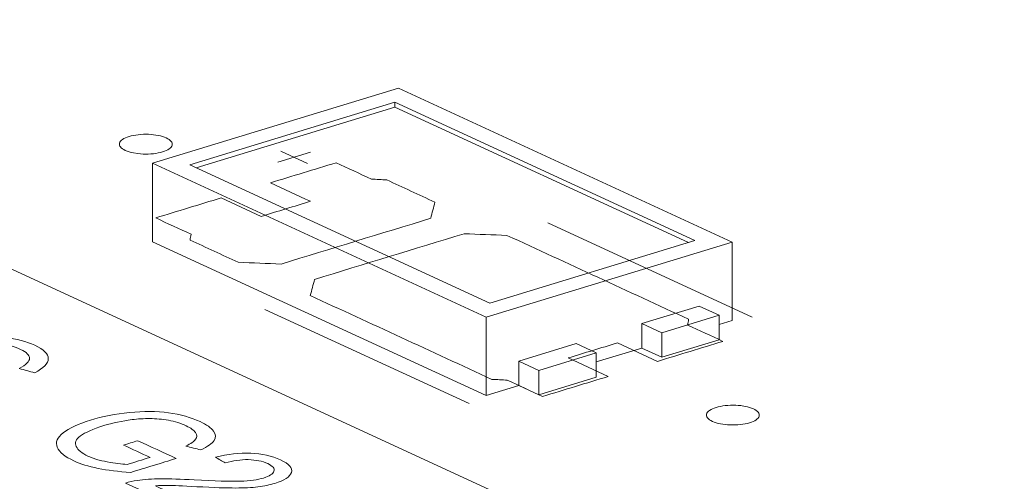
# Model space of a CAD drawing. Header units: inches. Extents: x 511 to 849, y 252 to 484.
# Tile 18 of 235: x 576.04 to 585.36, y 325.24 to 329.61. Entities that reach past the tile are written whole.
import ezdxf

# ---------------------------------------------------------------- set-up
doc = ezdxf.new("R2010")
doc.units = ezdxf.units.IN
doc.header["$MEASUREMENT"] = 0
doc.layers.add('1', color=7, linetype='Continuous')

# ---------------------------------------------------------------- blocks, each defined once
blk = doc.blocks.new('block 2073')
at = {"layer": '1', "color": 155, "lineweight": 18, "true_color": 0x4c7299}
blk.add_lwpolyline([(594.8349, 318.5433), (570.8486, 329.608)], dxfattribs=at)
blk = doc.blocks.new('block 2427')
at = {"layer": '1', "color": 155, "lineweight": 18, "true_color": 0x4c7299}
blk.add_lwpolyline([(580.4896, 326.9259), (577.6492, 328.2362)], dxfattribs=at)
blk = doc.blocks.new('block 2428')
at = {"layer": '1', "color": 155, "lineweight": 18, "true_color": 0x4c7299}
blk.add_lwpolyline([(582.4286, 327.5183), (580.4896, 326.9259)], dxfattribs=at)
blk = doc.blocks.new('block 2429')
at = {"layer": '1', "color": 155, "lineweight": 18, "true_color": 0x4c7299}
blk.add_lwpolyline([(579.5882, 328.8286), (582.4286, 327.5183)], dxfattribs=at)
blk = doc.blocks.new('block 2430')
at = {"layer": '1', "color": 155, "lineweight": 18, "true_color": 0x4c7299}
blk.add_lwpolyline([(577.6492, 328.2362), (579.5882, 328.8286)], dxfattribs=at)
blk = doc.blocks.new('block 2431')
at = {"layer": '1', "color": 155, "lineweight": 18, "true_color": 0x4c7299}
blk.add_lwpolyline([(580.4535, 326.7938), (582.7804, 327.5047)], dxfattribs=at)
blk = doc.blocks.new('block 2432')
at = {"layer": '1', "color": 155, "lineweight": 18, "true_color": 0x4c7299}
blk.add_lwpolyline([(577.2974, 328.2497), (580.4535, 326.7938)], dxfattribs=at)
blk = doc.blocks.new('block 2433')
at = {"layer": '1', "color": 155, "lineweight": 18, "true_color": 0x4c7299}
blk.add_lwpolyline([(579.6243, 328.9606), (577.2974, 328.2497)], dxfattribs=at)
blk = doc.blocks.new('block 2434')
at = {"layer": '1', "color": 155, "lineweight": 18, "true_color": 0x4c7299}
blk.add_lwpolyline([(582.7804, 327.5047), (579.6243, 328.9606)], dxfattribs=at)
blk = doc.blocks.new('block 2435')
at = {"layer": '1', "color": 155, "lineweight": 18, "true_color": 0x4c7299}
blk.add_lwpolyline([(581.4961, 326.4574), (580.9531, 326.2915)], dxfattribs=at)
blk = doc.blocks.new('block 2436')
at = {"layer": '1', "color": 155, "lineweight": 18, "true_color": 0x4c7299}
blk.add_lwpolyline([(580.9531, 326.2915), (580.7638, 326.3788)], dxfattribs=at)
blk = doc.blocks.new('block 2437')
at = {"layer": '1', "color": 155, "lineweight": 18, "true_color": 0x4c7299}
blk.add_lwpolyline([(581.3067, 326.5447), (581.4961, 326.4574)], dxfattribs=at)
blk = doc.blocks.new('block 2438')
at = {"layer": '1', "color": 155, "lineweight": 18, "true_color": 0x4c7299}
blk.add_lwpolyline([(582.1166, 326.647), (582.6595, 326.8128)], dxfattribs=at)
blk = doc.blocks.new('block 2439')
at = {"layer": '1', "color": 155, "lineweight": 18, "true_color": 0x4c7299}
blk.add_lwpolyline([(581.9272, 326.7343), (582.1166, 326.647)], dxfattribs=at)
blk = doc.blocks.new('block 2440')
at = {"layer": '1', "color": 155, "lineweight": 18, "true_color": 0x4c7299}
blk.add_lwpolyline([(582.6595, 326.8128), (582.4701, 326.9002)], dxfattribs=at)
blk = doc.blocks.new('block 3183')
at = {"layer": '1', "color": 155, "lineweight": 18, "true_color": 0x4c7299}
blk.add_lwpolyline([(579.5882, 328.7823), (579.5882, 328.8286)], dxfattribs=at)
blk = doc.blocks.new('block 3184')
at = {"layer": '1', "color": 155, "lineweight": 18, "true_color": 0x4c7299}
blk.add_lwpolyline([(577.2974, 328.2497), (577.2974, 327.5082)], dxfattribs=at)
blk = doc.blocks.new('block 3185')
at = {"layer": '1', "color": 155, "lineweight": 18, "true_color": 0x4c7299}
blk.add_lwpolyline([(582.7804, 327.5047), (582.7804, 326.7633)], dxfattribs=at)
blk = doc.blocks.new('block 3186')
at = {"layer": '1', "color": 155, "lineweight": 18, "true_color": 0x4c7299}
blk.add_lwpolyline([(580.4535, 326.7938), (580.4535, 326.0523)], dxfattribs=at)
blk = doc.blocks.new('block 3187')
at = {"layer": '1', "color": 155, "lineweight": 18, "true_color": 0x4c7299}
blk.add_lwpolyline([(579.5882, 328.7823), (582.3682, 327.4998)], dxfattribs=at)
blk = doc.blocks.new('block 3188')
at = {"layer": '1', "color": 155, "lineweight": 18, "true_color": 0x4c7299}
blk.add_lwpolyline([(577.7096, 328.2083), (579.5882, 328.7823)], dxfattribs=at)
blk = doc.blocks.new('block 3189')
at = {"layer": '1', "color": 155, "lineweight": 18, "true_color": 0x4c7299}
blk.add_lwpolyline([(581.9272, 326.7343), (581.9272, 326.5026)], dxfattribs=at)
blk = doc.blocks.new('block 3190')
at = {"layer": '1', "color": 155, "lineweight": 18, "true_color": 0x4c7299}
blk.add_lwpolyline([(580.7638, 326.3788), (580.7638, 326.1471)], dxfattribs=at)
blk = doc.blocks.new('block 3191')
at = {"layer": '1', "color": 155, "lineweight": 18, "true_color": 0x4c7299}
blk.add_lwpolyline([(580.7638, 326.3788), (581.3067, 326.5447)], dxfattribs=at)
blk = doc.blocks.new('block 3192')
at = {"layer": '1', "color": 155, "lineweight": 18, "true_color": 0x4c7299}
blk.add_lwpolyline([(582.4701, 326.9002), (581.9272, 326.7343)], dxfattribs=at)
blk = doc.blocks.new('block 3193')
at = {"layer": '1', "color": 155, "lineweight": 18, "true_color": 0x4c7299}
blk.add_lwpolyline([(582.1166, 326.647), (582.1166, 326.4152)], dxfattribs=at)
blk = doc.blocks.new('block 3194')
at = {"layer": '1', "color": 155, "lineweight": 18, "true_color": 0x4c7299}
blk.add_lwpolyline([(582.6595, 326.8128), (582.6595, 326.5811)], dxfattribs=at)
blk = doc.blocks.new('block 3195')
at = {"layer": '1', "color": 155, "lineweight": 18, "true_color": 0x4c7299}
blk.add_lwpolyline([(580.9531, 326.2915), (580.9531, 326.0598)], dxfattribs=at)
blk = doc.blocks.new('block 3196')
at = {"layer": '1', "color": 155, "lineweight": 18, "true_color": 0x4c7299}
blk.add_lwpolyline([(581.4961, 326.4574), (581.4961, 326.2257)], dxfattribs=at)
blk = doc.blocks.new('block 3197')
at = {"layer": '1', "color": 155, "lineweight": 18, "true_color": 0x4c7299}
blk.add_lwpolyline([(581.4961, 326.2257), (580.9531, 326.0598)], dxfattribs=at)
blk = doc.blocks.new('block 3198')
at = {"layer": '1', "color": 155, "lineweight": 18, "true_color": 0x4c7299}
blk.add_lwpolyline([(582.1166, 326.4152), (582.6595, 326.5811)], dxfattribs=at)
blk = doc.blocks.new('block 3199')
at = {"layer": '1', "color": 155, "lineweight": 18, "true_color": 0x4c7299}
blk.add_lwpolyline([(580.9531, 326.0598), (580.7638, 326.1471)], dxfattribs=at)
blk = doc.blocks.new('block 3200')
at = {"layer": '1', "color": 155, "lineweight": 18, "true_color": 0x4c7299}
blk.add_lwpolyline([(581.9272, 326.5026), (582.1166, 326.4152)], dxfattribs=at)
blk = doc.blocks.new('block 3201')
at = {"layer": '1', "color": 155, "lineweight": 18, "true_color": 0x4c7299}
blk.add_lwpolyline([(577.2974, 327.5082), (580.4535, 326.0523)], dxfattribs=at)
blk = doc.blocks.new('block 3202')
at = {"layer": '1', "color": 155, "lineweight": 18, "true_color": 0x4c7299}
blk.add_lwpolyline([(580.4535, 326.0523), (580.7638, 326.1471)], dxfattribs=at)
blk = doc.blocks.new('block 3203')
at = {"layer": '1', "color": 155, "lineweight": 18, "true_color": 0x4c7299}
blk.add_lwpolyline([(582.6595, 326.7263), (582.7804, 326.7633)], dxfattribs=at)
blk = doc.blocks.new('block 3204')
at = {"layer": '1', "color": 155, "lineweight": 18, "true_color": 0x4c7299}
blk.add_lwpolyline([(581.4961, 326.3709), (581.9272, 326.5026)], dxfattribs=at)
blk = doc.blocks.new('block 3586')
at = {"layer": '1', "color": 18, "lineweight": 13, "true_color": 0x4c0000}
blk.add_lwpolyline([(580.2922, 325.977), (578.3605, 326.8681)], dxfattribs=at)
blk = doc.blocks.new('block 3598')
at = {"layer": '1', "color": 18, "lineweight": 13, "true_color": 0x4c0000}
blk.add_lwpolyline([(580.2922, 325.977), (578.3605, 326.8681)], dxfattribs=at)
blk = doc.blocks.new('block 3670')
at = {"layer": '1', "color": 18, "lineweight": 13, "true_color": 0x4c0000}
blk.add_lwpolyline([(582.9705, 326.7953), (581.0388, 327.6864)], dxfattribs=at)
blk = doc.blocks.new('block 3671')
at = {"layer": '1', "color": 18, "lineweight": 13, "true_color": 0x4c0000}
blk.add_lwpolyline([(578.5105, 328.3659), (578.763, 328.2494)], dxfattribs=at)
blk = doc.blocks.new('block 3672')
at = {"layer": '1', "color": 18, "lineweight": 13, "true_color": 0x4c0000}
blk.add_lwpolyline([(578.4814, 328.2607), (578.7917, 328.3555)], dxfattribs=at)
blk = doc.blocks.new('block 3679')
at = {"layer": '1', "color": 18, "lineweight": 13, "true_color": 0x4c0000}
blk.add_lwpolyline([(582.9705, 326.7953), (581.0388, 327.6864)], dxfattribs=at)
blk = doc.blocks.new('block 3684')
at = {"layer": '1', "color": 18, "lineweight": 13, "true_color": 0x4c0000}
blk.add_lwpolyline([(578.5105, 328.3659), (578.763, 328.2494)], dxfattribs=at)
blk = doc.blocks.new('block 3691')
at = {"layer": '1', "color": 18, "lineweight": 13, "true_color": 0x4c0000}
blk.add_lwpolyline([(578.4814, 328.2607), (578.7917, 328.3555)], dxfattribs=at)
blk = doc.blocks.new('block 5738')
at = {"layer": '1', "color": 18, "lineweight": 13, "true_color": 0x4c0000}
blk.add_lwpolyline([(577.0756, 328.5036), (577.0947, 328.5088), (577.1155, 328.5135), (577.1377, 328.5175), (577.1612, 328.5206), (577.1855, 328.5229), (577.2103, 328.5242), (577.2601, 328.5241), (577.2843, 328.5227), (577.3076, 328.5204), (577.3514, 328.5135), (577.3723, 328.5088), (577.3922, 328.5033), (577.4106, 328.497), (577.4274, 328.49), (577.4423, 328.4824), (577.455, 328.4743), (577.4654, 328.4659), (577.4734, 328.4573), (577.479, 328.4485), (577.4824, 328.4398), (577.4836, 328.4308), (577.4824, 328.4216), (577.4787, 328.4124), (577.4726, 328.4032), (577.4641, 328.3944), (577.4532, 328.3859), (577.4402, 328.3779), (577.4254, 328.3705), (577.409, 328.3639), (577.3913, 328.3579), (577.3722, 328.3526), (577.3515, 328.348), (577.3292, 328.344), (577.3058, 328.3409), (577.2814, 328.3386), (577.2566, 328.3372), (577.2068, 328.3374), (577.1826, 328.3388), (577.1593, 328.3411), (577.1155, 328.3479), (577.0946, 328.3526), (577.0748, 328.3582), (577.0563, 328.3645), (577.0395, 328.3715), (577.0246, 328.3791), (577.012, 328.3871), (577.0016, 328.3956), (576.9936, 328.4042), (576.9879, 328.4129), (576.9845, 328.4217), (576.9834, 328.4307), (576.9846, 328.4399), (576.9882, 328.4491), (576.9943, 328.4582), (577.0029, 328.4671), (577.0137, 328.4756), (577.0267, 328.4836), (577.0415, 328.4909), (577.0579, 328.4976), (577.0756, 328.5036)], dxfattribs=at)
blk = doc.blocks.new('block 5739')
at = {"layer": '1', "color": 18, "lineweight": 13, "true_color": 0x4c0000}
blk.add_lwpolyline([(582.6303, 325.9412), (582.6494, 325.9465), (582.6702, 325.9512), (582.6924, 325.9551), (582.7159, 325.9583), (582.7402, 325.9605), (582.7651, 325.9619), (582.8149, 325.9617), (582.8391, 325.9603), (582.8624, 325.958), (582.9061, 325.9512), (582.927, 325.9465), (582.9469, 325.9409), (582.9654, 325.9346), (582.9822, 325.9276), (582.997, 325.92), (583.0097, 325.912), (583.0201, 325.9035), (583.0281, 325.8949), (583.0337, 325.8862), (583.0371, 325.8774), (583.0383, 325.8684), (583.0371, 325.8592), (583.0335, 325.85), (583.0273, 325.8409), (583.0188, 325.832), (583.0079, 325.8235), (582.995, 325.8156), (582.9801, 325.8082), (582.9637, 325.8015), (582.9461, 325.7956), (582.927, 325.7903), (582.9062, 325.7856), (582.8839, 325.7816), (582.8605, 325.7785), (582.8362, 325.7762), (582.8113, 325.7749), (582.7615, 325.775), (582.7373, 325.7764), (582.714, 325.7787), (582.6703, 325.7856), (582.6494, 325.7903), (582.6295, 325.7958), (582.611, 325.8021), (582.5942, 325.8091), (582.5794, 325.8167), (582.5667, 325.8248), (582.5563, 325.8332), (582.5483, 325.8418), (582.5426, 325.8506), (582.5393, 325.8593), (582.5381, 325.8684), (582.5393, 325.8775), (582.5429, 325.8868), (582.549, 325.8959), (582.5576, 325.9047), (582.5684, 325.9132), (582.5814, 325.9212), (582.5962, 325.9286), (582.6127, 325.9353), (582.6303, 325.9412)], dxfattribs=at)
blk = doc.blocks.new('block 5740')
at = {"layer": '1', "color": 18, "lineweight": 13, "true_color": 0x4c0000}
blk.add_open_spline([(582.074, 326.3762), (582.2809, 326.4394), (582.4877, 326.5026), (582.6945, 326.5658), (582.583, 326.6173), (582.4714, 326.6687), (582.3599, 326.7202), (582.3632, 326.7385), (582.3664, 326.7568), (582.3697, 326.7751), (581.7968, 327.0394), (581.2239, 327.3037), (580.651, 327.5679), (580.5156, 327.5733), (580.3803, 327.5787), (580.2449, 327.5841), (579.7733, 327.44), (579.3016, 327.2959), (578.83, 327.1518), (578.8165, 327.1009), (578.803, 327.0501), (578.7896, 326.9992), (579.3625, 326.7349), (579.9354, 326.4707), (580.5083, 326.2064), (580.5567, 326.2039), (580.6051, 326.2014), (580.6535, 326.1989), (580.7651, 326.1474), (580.8766, 326.0959), (580.9882, 326.0445), (581.195, 326.1077), (581.4019, 326.1709), (581.6087, 326.2341), (581.4824, 326.2923), (581.3562, 326.3505), (581.2299, 326.4088), (581.3851, 326.4562), (581.5402, 326.5035), (581.6953, 326.5509), (581.8216, 326.4927), (581.9478, 326.4345), (582.074, 326.3762)], degree=3, knots=[0, 0, 0, 0, 1, 1, 1, 2, 2, 2, 3, 3, 3, 4, 4, 4, 5, 5, 5, 6, 6, 6, 7, 7, 7, 8, 8, 8, 9, 9, 9, 10, 10, 10, 11, 11, 11, 12, 12, 12, 13, 13, 13, 14, 14, 14, 14], dxfattribs=at)
blk = doc.blocks.new('block 5741')
at = {"layer": '1', "color": 18, "lineweight": 13, "true_color": 0x4c0000}
blk.add_open_spline([(582.074, 326.3762), (582.2809, 326.4394), (582.4877, 326.5026), (582.6945, 326.5658), (582.583, 326.6173), (582.4714, 326.6687), (582.3599, 326.7202), (582.3632, 326.7385), (582.3664, 326.7568), (582.3697, 326.7751), (581.7968, 327.0394), (581.2239, 327.3037), (580.651, 327.5679), (580.5156, 327.5733), (580.3803, 327.5787), (580.2449, 327.5841), (579.7733, 327.44), (579.3016, 327.2959), (578.83, 327.1518), (578.8165, 327.1009), (578.803, 327.0501), (578.7896, 326.9992), (579.3625, 326.7349), (579.9354, 326.4707), (580.5083, 326.2064), (580.5567, 326.2039), (580.6051, 326.2014), (580.6535, 326.1989), (580.7651, 326.1474), (580.8766, 326.0959), (580.9882, 326.0445), (581.195, 326.1077), (581.4019, 326.1709), (581.6087, 326.2341), (581.4824, 326.2923), (581.3562, 326.3505), (581.2299, 326.4088), (581.3851, 326.4562), (581.5402, 326.5035), (581.6953, 326.5509), (581.8216, 326.4927), (581.9478, 326.4345), (582.074, 326.3762)], degree=3, knots=[0, 0, 0, 0, 1, 1, 1, 2, 2, 2, 3, 3, 3, 4, 4, 4, 5, 5, 5, 6, 6, 6, 7, 7, 7, 8, 8, 8, 9, 9, 9, 10, 10, 10, 11, 11, 11, 12, 12, 12, 13, 13, 13, 14, 14, 14, 14], dxfattribs=at)
blk = doc.blocks.new('block 5742')
at = {"layer": '1', "color": 18, "lineweight": 13, "true_color": 0x4c0000}
blk.add_open_spline([(579.9697, 327.8822), (579.9563, 327.8314), (579.9428, 327.7805), (579.9293, 327.7297), (579.4577, 327.5856), (578.986, 327.4415), (578.5144, 327.2974), (578.379, 327.3028), (578.2436, 327.3081), (578.1083, 327.3135), (577.9562, 327.3837), (577.804, 327.4538), (577.6519, 327.524), (577.6552, 327.5423), (577.6585, 327.5606), (577.6619, 327.5789), (577.5503, 327.6304), (577.4387, 327.6818), (577.3271, 327.7333), (577.534, 327.7965), (577.7408, 327.8597), (577.9476, 327.9229), (578.0739, 327.8646), (578.2001, 327.8064), (578.3263, 327.7482), (578.4815, 327.7956), (578.6366, 327.843), (578.7917, 327.8904), (578.6655, 327.9486), (578.5392, 328.0068), (578.413, 328.0651), (578.6198, 328.1283), (578.8266, 328.1914), (579.0335, 328.2546), (579.145, 328.2032), (579.2566, 328.1517), (579.3682, 328.1002), (579.4166, 328.0977), (579.465, 328.0952), (579.5134, 328.0927), (579.6655, 328.0226), (579.8176, 327.9524), (579.9697, 327.8822)], degree=3, knots=[0, 0, 0, 0, 1, 1, 1, 2, 2, 2, 3, 3, 3, 4, 4, 4, 5, 5, 5, 6, 6, 6, 7, 7, 7, 8, 8, 8, 9, 9, 9, 10, 10, 10, 11, 11, 11, 12, 12, 12, 13, 13, 13, 14, 14, 14, 14], dxfattribs=at)
blk = doc.blocks.new('block 5743')
at = {"layer": '1', "color": 18, "lineweight": 13, "true_color": 0x4c0000}
blk.add_open_spline([(579.9697, 327.8822), (579.9563, 327.8314), (579.9428, 327.7805), (579.9293, 327.7297), (579.4577, 327.5856), (578.986, 327.4415), (578.5144, 327.2974), (578.379, 327.3028), (578.2436, 327.3081), (578.1083, 327.3135), (577.9562, 327.3837), (577.804, 327.4538), (577.6519, 327.524), (577.6552, 327.5423), (577.6585, 327.5606), (577.6619, 327.5789), (577.5503, 327.6304), (577.4387, 327.6818), (577.3271, 327.7333), (577.534, 327.7965), (577.7408, 327.8597), (577.9476, 327.9229), (578.0739, 327.8646), (578.2001, 327.8064), (578.3263, 327.7482), (578.4815, 327.7956), (578.6366, 327.843), (578.7917, 327.8904), (578.6655, 327.9486), (578.5392, 328.0068), (578.413, 328.0651), (578.6198, 328.1283), (578.8266, 328.1914), (579.0335, 328.2546), (579.145, 328.2032), (579.2566, 328.1517), (579.3682, 328.1002), (579.4166, 328.0977), (579.465, 328.0952), (579.5134, 328.0927), (579.6655, 328.0226), (579.8176, 327.9524), (579.9697, 327.8822)], degree=3, knots=[0, 0, 0, 0, 1, 1, 1, 2, 2, 2, 3, 3, 3, 4, 4, 4, 5, 5, 5, 6, 6, 6, 7, 7, 7, 8, 8, 8, 9, 9, 9, 10, 10, 10, 11, 11, 11, 12, 12, 12, 13, 13, 13, 14, 14, 14, 14], dxfattribs=at)
blk = doc.blocks.new('block 5766')
at = {"layer": '1', "color": 18, "lineweight": 13, "true_color": 0x4c0000}
blk.add_open_spline([(582.074, 326.3762), (582.2809, 326.4394), (582.4877, 326.5026), (582.6945, 326.5658), (582.583, 326.6173), (582.4714, 326.6687), (582.3599, 326.7202), (582.3632, 326.7385), (582.3664, 326.7568), (582.3697, 326.7751), (581.7968, 327.0394), (581.2239, 327.3037), (580.651, 327.5679), (580.5156, 327.5733), (580.3803, 327.5787), (580.2449, 327.5841), (579.7733, 327.44), (579.3016, 327.2959), (578.83, 327.1518), (578.8165, 327.1009), (578.803, 327.0501), (578.7896, 326.9992), (579.3625, 326.7349), (579.9354, 326.4707), (580.5083, 326.2064), (580.5567, 326.2039), (580.6051, 326.2014), (580.6535, 326.1989), (580.7651, 326.1474), (580.8766, 326.0959), (580.9882, 326.0445), (581.195, 326.1077), (581.4019, 326.1709), (581.6087, 326.2341), (581.4824, 326.2923), (581.3562, 326.3505), (581.2299, 326.4088), (581.3851, 326.4562), (581.5402, 326.5035), (581.6953, 326.5509), (581.8216, 326.4927), (581.9478, 326.4345), (582.074, 326.3762)], degree=3, knots=[0, 0, 0, 0, 1, 1, 1, 2, 2, 2, 3, 3, 3, 4, 4, 4, 5, 5, 5, 6, 6, 6, 7, 7, 7, 8, 8, 8, 9, 9, 9, 10, 10, 10, 11, 11, 11, 12, 12, 12, 13, 13, 13, 14, 14, 14, 14], dxfattribs=at)
blk = doc.blocks.new('block 5770')
at = {"layer": '1', "color": 18, "lineweight": 13, "true_color": 0x4c0000}
blk.add_open_spline([(579.9697, 327.8822), (579.9563, 327.8314), (579.9428, 327.7805), (579.9293, 327.7297), (579.4577, 327.5856), (578.986, 327.4415), (578.5144, 327.2974), (578.379, 327.3028), (578.2436, 327.3081), (578.1083, 327.3135), (577.9562, 327.3837), (577.804, 327.4538), (577.6519, 327.524), (577.6552, 327.5423), (577.6585, 327.5606), (577.6619, 327.5789), (577.5503, 327.6304), (577.4387, 327.6818), (577.3271, 327.7333), (577.534, 327.7965), (577.7408, 327.8597), (577.9476, 327.9229), (578.0739, 327.8646), (578.2001, 327.8064), (578.3263, 327.7482), (578.4815, 327.7956), (578.6366, 327.843), (578.7917, 327.8904), (578.6655, 327.9486), (578.5392, 328.0068), (578.413, 328.0651), (578.6198, 328.1283), (578.8266, 328.1914), (579.0335, 328.2546), (579.145, 328.2032), (579.2566, 328.1517), (579.3682, 328.1002), (579.4166, 328.0977), (579.465, 328.0952), (579.5134, 328.0927), (579.6655, 328.0226), (579.8176, 327.9524), (579.9697, 327.8822)], degree=3, knots=[0, 0, 0, 0, 1, 1, 1, 2, 2, 2, 3, 3, 3, 4, 4, 4, 5, 5, 5, 6, 6, 6, 7, 7, 7, 8, 8, 8, 9, 9, 9, 10, 10, 10, 11, 11, 11, 12, 12, 12, 13, 13, 13, 14, 14, 14, 14], dxfattribs=at)
blk = doc.blocks.new('block 5790')
at = {"layer": '1', "color": 18, "lineweight": 13, "true_color": 0x4c0000}
blk.add_open_spline([(582.074, 326.3762), (582.2809, 326.4394), (582.4877, 326.5026), (582.6945, 326.5658), (582.583, 326.6173), (582.4714, 326.6687), (582.3599, 326.7202), (582.3632, 326.7385), (582.3664, 326.7568), (582.3697, 326.7751), (581.7968, 327.0394), (581.2239, 327.3037), (580.651, 327.5679), (580.5156, 327.5733), (580.3803, 327.5787), (580.2449, 327.5841), (579.7733, 327.44), (579.3016, 327.2959), (578.83, 327.1518), (578.8165, 327.1009), (578.803, 327.0501), (578.7896, 326.9992), (579.3625, 326.7349), (579.9354, 326.4707), (580.5083, 326.2064), (580.5567, 326.2039), (580.6051, 326.2014), (580.6535, 326.1989), (580.7651, 326.1474), (580.8766, 326.0959), (580.9882, 326.0445), (581.195, 326.1077), (581.4019, 326.1709), (581.6087, 326.2341), (581.4824, 326.2923), (581.3562, 326.3505), (581.2299, 326.4088), (581.3851, 326.4562), (581.5402, 326.5035), (581.6953, 326.5509), (581.8216, 326.4927), (581.9478, 326.4345), (582.074, 326.3762)], degree=3, knots=[0, 0, 0, 0, 1, 1, 1, 2, 2, 2, 3, 3, 3, 4, 4, 4, 5, 5, 5, 6, 6, 6, 7, 7, 7, 8, 8, 8, 9, 9, 9, 10, 10, 10, 11, 11, 11, 12, 12, 12, 13, 13, 13, 14, 14, 14, 14], dxfattribs=at)
blk = doc.blocks.new('block 5792')
at = {"layer": '1', "color": 18, "lineweight": 13, "true_color": 0x4c0000}
blk.add_lwpolyline([(582.6303, 325.9412), (582.6494, 325.9465), (582.6702, 325.9512), (582.6924, 325.9551), (582.7159, 325.9583), (582.7402, 325.9605), (582.7651, 325.9619), (582.8149, 325.9617), (582.8391, 325.9603), (582.8624, 325.958), (582.9061, 325.9512), (582.927, 325.9465), (582.9469, 325.9409), (582.9654, 325.9346), (582.9822, 325.9276), (582.997, 325.92), (583.0097, 325.912), (583.0201, 325.9035), (583.0281, 325.8949), (583.0337, 325.8862), (583.0371, 325.8774), (583.0383, 325.8684), (583.0371, 325.8592), (583.0335, 325.85), (583.0273, 325.8409), (583.0188, 325.832), (583.0079, 325.8235), (582.995, 325.8156), (582.9801, 325.8082), (582.9637, 325.8015), (582.9461, 325.7956), (582.927, 325.7903), (582.9062, 325.7856), (582.8839, 325.7816), (582.8605, 325.7785), (582.8362, 325.7762), (582.8113, 325.7749), (582.7615, 325.775), (582.7373, 325.7764), (582.714, 325.7787), (582.6703, 325.7856), (582.6494, 325.7903), (582.6295, 325.7958), (582.611, 325.8021), (582.5942, 325.8091), (582.5794, 325.8167), (582.5667, 325.8248), (582.5563, 325.8332), (582.5483, 325.8418), (582.5426, 325.8506), (582.5393, 325.8593), (582.5381, 325.8684), (582.5393, 325.8775), (582.5429, 325.8868), (582.549, 325.8959), (582.5576, 325.9047), (582.5684, 325.9132), (582.5814, 325.9212), (582.5962, 325.9286), (582.6127, 325.9353), (582.6303, 325.9412)], dxfattribs=at)
blk = doc.blocks.new('block 5794')
at = {"layer": '1', "color": 18, "lineweight": 13, "true_color": 0x4c0000}
blk.add_open_spline([(579.9697, 327.8822), (579.9563, 327.8314), (579.9428, 327.7805), (579.9293, 327.7297), (579.4577, 327.5856), (578.986, 327.4415), (578.5144, 327.2974), (578.379, 327.3028), (578.2436, 327.3081), (578.1083, 327.3135), (577.9562, 327.3837), (577.804, 327.4538), (577.6519, 327.524), (577.6552, 327.5423), (577.6585, 327.5606), (577.6619, 327.5789), (577.5503, 327.6304), (577.4387, 327.6818), (577.3271, 327.7333), (577.534, 327.7965), (577.7408, 327.8597), (577.9476, 327.9229), (578.0739, 327.8646), (578.2001, 327.8064), (578.3263, 327.7482), (578.4815, 327.7956), (578.6366, 327.843), (578.7917, 327.8904), (578.6655, 327.9486), (578.5392, 328.0068), (578.413, 328.0651), (578.6198, 328.1283), (578.8266, 328.1914), (579.0335, 328.2546), (579.145, 328.2032), (579.2566, 328.1517), (579.3682, 328.1002), (579.4166, 328.0977), (579.465, 328.0952), (579.5134, 328.0927), (579.6655, 328.0226), (579.8176, 327.9524), (579.9697, 327.8822)], degree=3, knots=[0, 0, 0, 0, 1, 1, 1, 2, 2, 2, 3, 3, 3, 4, 4, 4, 5, 5, 5, 6, 6, 6, 7, 7, 7, 8, 8, 8, 9, 9, 9, 10, 10, 10, 11, 11, 11, 12, 12, 12, 13, 13, 13, 14, 14, 14, 14], dxfattribs=at)
blk = doc.blocks.new('block 5823')
at = {"layer": '1', "color": 18, "lineweight": 13, "true_color": 0x4c0000}
blk.add_lwpolyline([(577.0756, 328.5036), (577.0947, 328.5088), (577.1155, 328.5135), (577.1377, 328.5175), (577.1612, 328.5206), (577.1855, 328.5229), (577.2103, 328.5242), (577.2601, 328.5241), (577.2843, 328.5227), (577.3076, 328.5204), (577.3514, 328.5135), (577.3723, 328.5088), (577.3922, 328.5033), (577.4106, 328.497), (577.4274, 328.49), (577.4423, 328.4824), (577.455, 328.4743), (577.4654, 328.4659), (577.4734, 328.4573), (577.479, 328.4485), (577.4824, 328.4398), (577.4836, 328.4308), (577.4824, 328.4216), (577.4787, 328.4124), (577.4726, 328.4032), (577.4641, 328.3944), (577.4532, 328.3859), (577.4402, 328.3779), (577.4254, 328.3705), (577.409, 328.3639), (577.3913, 328.3579), (577.3722, 328.3526), (577.3515, 328.348), (577.3292, 328.344), (577.3058, 328.3409), (577.2814, 328.3386), (577.2566, 328.3372), (577.2068, 328.3374), (577.1826, 328.3388), (577.1593, 328.3411), (577.1155, 328.3479), (577.0946, 328.3526), (577.0748, 328.3582), (577.0563, 328.3645), (577.0395, 328.3715), (577.0246, 328.3791), (577.012, 328.3871), (577.0016, 328.3956), (576.9936, 328.4042), (576.9879, 328.4129), (576.9845, 328.4217), (576.9834, 328.4307), (576.9846, 328.4399), (576.9882, 328.4491), (576.9943, 328.4582), (577.0029, 328.4671), (577.0137, 328.4756), (577.0267, 328.4836), (577.0415, 328.4909), (577.0579, 328.4976), (577.0756, 328.5036)], dxfattribs=at)
blk = doc.blocks.new('block 6080')
at = {"layer": '1', "color": 18, "lineweight": 13, "true_color": 0x4c0000}
blk.add_open_spline([(577.3242, 325.1999), (577.4648, 325.1351), (577.6054, 325.0702), (577.746, 325.0053), (577.7003, 324.9914), (577.6545, 324.9774), (577.6088, 324.9634), (577.4193, 325.0508), (577.2297, 325.1383), (577.0402, 325.2257), (577.0738, 325.2365), (577.1111, 325.2448), (577.1516, 325.2503), (577.2185, 325.2596), (577.2931, 325.2647), (577.3759, 325.2655), (577.4587, 325.2663), (577.5636, 325.2629), (577.6903, 325.2556), (577.8877, 325.2442), (578.033, 325.2402), (578.1264, 325.2434), (578.22, 325.2466), (578.2936, 325.2567), (578.3474, 325.2731), (578.4043, 325.2905), (578.4369, 325.3119), (578.446, 325.3377), (578.455, 325.3633), (578.4352, 325.3873), (578.3873, 325.4095), (578.3362, 325.433), (578.2749, 325.4453), (578.2032, 325.4469), (578.1313, 325.4485), (578.0587, 325.438), (577.9854, 325.4159), (577.9542, 325.4341), (577.923, 325.4523), (577.8918, 325.4705), (578.0088, 325.5005), (578.1204, 325.5132), (578.2262, 325.5084), (578.3323, 325.5036), (578.426, 325.4822), (578.5076, 325.4446), (578.5902, 325.4065), (578.6246, 325.3669), (578.6108, 325.3257), (578.5971, 325.2846), (578.5443, 325.2501), (578.453, 325.2222), (578.4062, 325.2079), (578.3534, 325.1971), (578.2943, 325.1899), (578.2353, 325.1827), (578.1647, 325.179), (578.0822, 325.1789), (577.9999, 325.1788), (577.8774, 325.183), (577.7146, 325.1915), (577.5791, 325.1985), (577.4896, 325.2025), (577.4462, 325.203), (577.4026, 325.2034), (577.3617, 325.2024), (577.3242, 325.1999)], degree=3, knots=[0, 0, 0, 0, 1, 1, 1, 2, 2, 2, 3, 3, 3, 4, 4, 4, 5, 5, 5, 6, 6, 6, 7, 7, 7, 8, 8, 8, 9, 9, 9, 10, 10, 10, 11, 11, 11, 12, 12, 12, 13, 13, 13, 14, 14, 14, 15, 15, 15, 16, 16, 16, 17, 17, 17, 18, 18, 18, 19, 19, 19, 20, 20, 20, 21, 21, 21, 22, 22, 22, 22], dxfattribs=at)
blk = doc.blocks.new('block 6081')
at = {"layer": '1', "color": 18, "lineweight": 13, "true_color": 0x4c0000}
blk.add_open_spline([(577.2735, 325.4679), (577.1893, 325.5068), (577.105, 325.5457), (577.0207, 325.5846), (577.0662, 325.5985), (577.1118, 325.6124), (577.1573, 325.6263), (577.2789, 325.5704), (577.4005, 325.5144), (577.5221, 325.4585), (577.3782, 325.4145), (577.2344, 325.3706), (577.0905, 325.3266), (576.9742, 325.334), (576.8713, 325.3467), (576.7816, 325.3649), (576.6917, 325.383), (576.6151, 325.4065), (576.5526, 325.4353), (576.4681, 325.4743), (576.4157, 325.5172), (576.3958, 325.5641), (576.3758, 325.6107), (576.3944, 325.6564), (576.4517, 325.701), (576.5091, 325.7455), (576.595, 325.7852), (576.7093, 325.8202), (576.8224, 325.8547), (576.9455, 325.879), (577.0787, 325.8929), (577.2119, 325.9067), (577.3352, 325.9058), (577.4486, 325.8899), (577.562, 325.8741), (577.6615, 325.8465), (577.7471, 325.807), (577.8094, 325.7783), (577.8518, 325.7482), (577.8748, 325.7166), (577.8977, 325.6852), (577.8992, 325.6554), (577.8793, 325.6274), (577.8593, 325.5992), (577.8173, 325.5699), (577.754, 325.5391), (577.707, 325.551), (577.6601, 325.563), (577.6131, 325.5749), (577.6596, 325.5989), (577.6899, 325.6205), (577.7047, 325.6397), (577.7196, 325.6589), (577.7191, 325.6798), (577.7037, 325.7025), (577.6882, 325.7251), (577.6593, 325.7464), (577.6159, 325.7664), (577.5638, 325.7905), (577.5082, 325.8079), (577.4487, 325.8189), (577.3895, 325.8299), (577.3305, 325.8353), (577.2724, 325.8354), (577.2143, 325.8356), (577.1578, 325.8322), (577.1029, 325.8253), (577.0092, 325.8137), (576.9201, 325.7946), (576.8361, 325.769), (576.7323, 325.7372), (576.6589, 325.7047), (576.6153, 325.6711), (576.5718, 325.6376), (576.5585, 325.604), (576.5753, 325.5705), (576.5921, 325.5369), (576.6285, 325.5069), (576.6853, 325.4807), (576.7345, 325.458), (576.7953, 325.4398), (576.868, 325.4259), (576.9404, 325.412), (577.0035, 325.404), (577.0569, 325.4017), (577.1291, 325.4238), (577.2013, 325.4459), (577.2735, 325.4679)], degree=3, knots=[0, 0, 0, 0, 1, 1, 1, 2, 2, 2, 3, 3, 3, 4, 4, 4, 5, 5, 5, 6, 6, 6, 7, 7, 7, 8, 8, 8, 9, 9, 9, 10, 10, 10, 11, 11, 11, 12, 12, 12, 13, 13, 13, 14, 14, 14, 15, 15, 15, 16, 16, 16, 17, 17, 17, 18, 18, 18, 19, 19, 19, 20, 20, 20, 21, 21, 21, 22, 22, 22, 23, 23, 23, 24, 24, 24, 25, 25, 25, 26, 26, 26, 27, 27, 27, 28, 28, 28, 29, 29, 29, 29], dxfattribs=at)
blk = doc.blocks.new('block 6083')
at = {"layer": '1', "color": 18, "lineweight": 13, "true_color": 0x4c0000}
blk.add_open_spline([(575.3363, 326.1548), (575.43, 326.1497), (575.5338, 326.1584), (575.6473, 326.1811), (575.6723, 326.1596), (575.6973, 326.1381), (575.7223, 326.1166), (575.5719, 326.089), (575.4325, 326.0794), (575.3041, 326.0877), (575.1759, 326.096), (575.0666, 326.1208), (574.9771, 326.1621), (574.8844, 326.2048), (574.8345, 326.2475), (574.8276, 326.2899), (574.8208, 326.3323), (574.85, 326.3752), (574.9169, 326.4188), (574.9837, 326.4623), (575.0719, 326.5011), (575.1833, 326.5351), (575.3044, 326.5721), (575.4272, 326.5965), (575.5515, 326.6083), (575.6759, 326.6201), (575.7931, 326.6185), (575.9033, 326.6037), (576.0133, 326.589), (576.1062, 326.564), (576.1821, 326.5289), (576.2682, 326.4893), (576.3108, 326.4468), (576.3103, 326.4016), (576.3098, 326.3565), (576.2672, 326.3121), (576.1829, 326.2686), (576.1336, 326.2822), (576.0844, 326.2958), (576.0352, 326.3094), (576.0997, 326.3445), (576.1327, 326.3767), (576.1331, 326.406), (576.1334, 326.4352), (576.1055, 326.4632), (576.0481, 326.4897), (575.9818, 326.5202), (575.9052, 326.5392), (575.8179, 326.5466), (575.7308, 326.554), (575.6421, 326.5507), (575.5517, 326.537), (575.4614, 326.5232), (575.3779, 326.5046), (575.3011, 326.4812), (575.2023, 326.451), (575.1268, 326.4196), (575.0743, 326.3872), (575.0219, 326.3548), (574.9995, 326.3227), (575.0083, 326.2908), (575.0171, 326.2589), (575.0471, 326.2309), (575.0997, 326.2067), (575.1633, 326.1773), (575.2421, 326.1599), (575.3363, 326.1548)], degree=3, knots=[0, 0, 0, 0, 1, 1, 1, 2, 2, 2, 3, 3, 3, 4, 4, 4, 5, 5, 5, 6, 6, 6, 7, 7, 7, 8, 8, 8, 9, 9, 9, 10, 10, 10, 11, 11, 11, 12, 12, 12, 13, 13, 13, 14, 14, 14, 15, 15, 15, 16, 16, 16, 17, 17, 17, 18, 18, 18, 19, 19, 19, 20, 20, 20, 21, 21, 21, 22, 22, 22, 22], dxfattribs=at)

msp = doc.modelspace()

# ---------------------------------------------------------------- block references
at = {"layer": '1'}
for name in ['block 2073', 'block 2433', 'block 2434', 'block 2430', 'block 2429', 'block 3183', 'block 3188', 'block 3187', 'block 5738', 'block 5823', 'block 3672', 'block 3691', 'block 3671', 'block 3684', 'block 2432', 'block 3184', 'block 5742', 'block 5743', 'block 5770', 'block 5794', 'block 2427', 'block 3670', 'block 3679', 'block 5740', 'block 5741', 'block 5766', 'block 5790', 'block 3201', 'block 2431', 'block 2428', 'block 3185', 'block 3586', 'block 3598', 'block 3192', 'block 2440', 'block 3186', 'block 2438', 'block 3194', 'block 3203', 'block 2439', 'block 3189', 'block 3193', 'block 6083', 'block 3198', 'block 3191', 'block 2435', 'block 2437', 'block 3204', 'block 3196', 'block 3200', 'block 2436', 'block 3190', 'block 3195', 'block 3197', 'block 3202', 'block 3199', 'block 6081', 'block 5739', 'block 5792', 'block 6080']:
    msp.add_blockref(name, (0, 0), dxfattribs=at)

doc.saveas('drawing.dxf')
